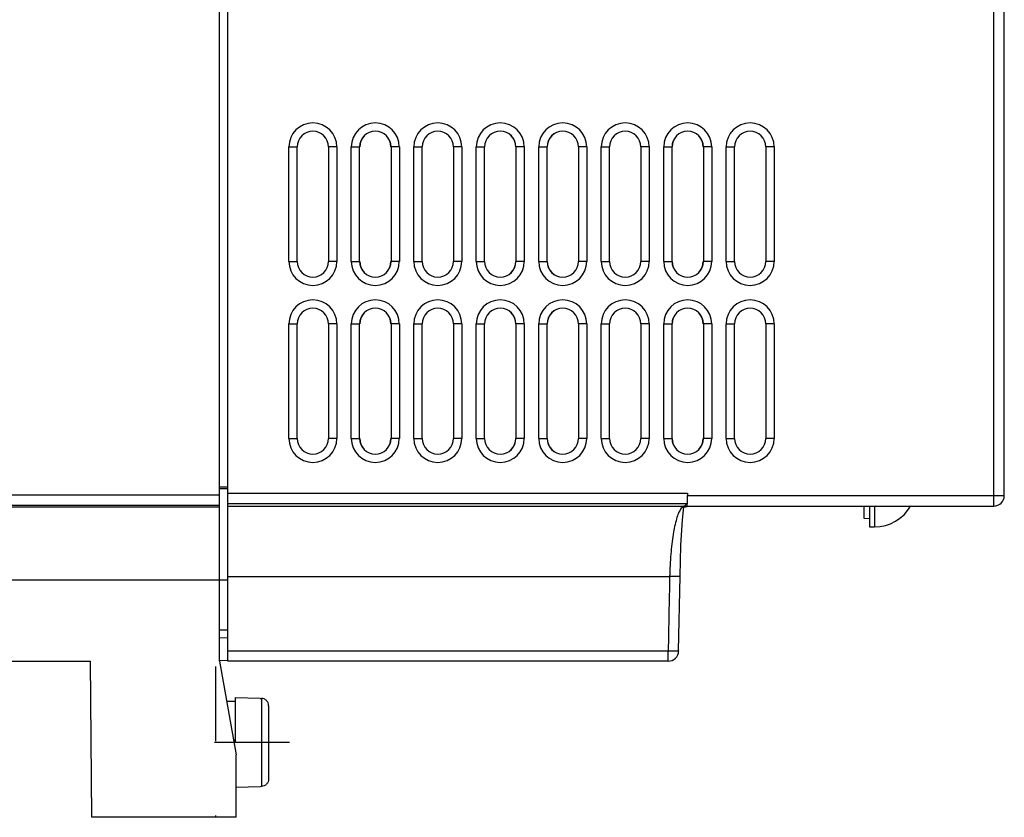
# Model space of a CAD drawing. Header units: millimetres. Extents: x 0 to 1300, y 0 to 1100.
# Tile 11 of 35: x 111 to 206, y 375 to 452. Entities that reach past the tile are written whole.
import ezdxf

# ---------------------------------------------------------------- set-up
doc = ezdxf.new("R2010")
doc.units = ezdxf.units.MM
doc.header["$LTSCALE"] = 71.703704
doc.linetypes.add('CENTER', pattern=[0.6, 0.375, -0.075, 0.075, -0.075])
doc.linetypes.add('HIDDEN', pattern=[0.2, 0.1, -0.1])
doc.layers.add('002_AXIS', color=7, linetype='CONTINUOUS')
doc.layers.add('00_COMPONENTS', color=7, linetype='CONTINUOUS')

msp = doc.modelspace()

# ---------------------------------------------------------------- linework, layer by layer
at = {"layer": '002_AXIS', "color": 7, "linetype": 'CENTER'}
msp.add_line((136.873, 382.19), (129.673, 382.19), dxfattribs=at)
at = {"layer": '00_COMPONENTS', "color": 7, "linetype": 'CONTINUOUS'}
for p, q in [((130.173, 389.99), (130.173, 684.99)), ((130.973, 389.99), (130.973, 454.89)), ((205.532, 405.89), (205.532, 454.89)), ((130.173, 406.743), (130.973, 406.743)), ((175.102, 406.122), (175.102, 405.89)), ((174.618, 403.571), (174.749, 404.817)), ((174.743, 404.761), (174.767, 404.779)), ((174.753, 404.834), (174.759, 404.859)), ((174.767, 404.779), (175.076, 404.854)), ((174.814, 404.885), (174.81, 404.885)), ((174.813, 404.89), (204.532, 404.89)), ((192.072, 403.69), (192.072, 404.89)), ((192.572, 404.89), (192.572, 402.89)), ((192.572, 403.677), (192.072, 403.69)), ((192.572, 402.89), (193.072, 402.89)), ((174.249, 390.97), (174.388, 398.149)), ((130.173, 392.99), (130.973, 392.99)), ((130.973, 392.204), (130.173, 392.225)), ((91.136, 389.99), (117.753, 389.99)), ((117.883, 374.99), (117.753, 389.99)), ((130.972, 390.047), (130.172, 390.026)), ((130.173, 389.99), (131.773, 380.99)), ((173.249, 389.99), (130.973, 389.99)), ((130.858, 386.14), (131.673, 386.14)), ((131.673, 386.49), (134.073, 386.435)), ((131.673, 386.49), (131.673, 382.19)), ((134.073, 386.435), (134.073, 386.416)), ((134.073, 386.416), (134.189, 386.414)), ((134.873, 385.71), (134.873, 378.669)), ((131.516, 382.44), (131.673, 382.44)), ((131.604, 381.94), (131.673, 381.94)), ((131.773, 374.99), (131.773, 380.99)), ((131.773, 377.892), (134.073, 377.944)), ((134.073, 377.963), (134.189, 377.966)), ((134.073, 377.963), (134.073, 377.944)), ((131.773, 374.99), (117.883, 374.99))]:
    msp.add_line(p, q, dxfattribs=at)
at = {"layer": '00_COMPONENTS', "color": 9, "linetype": 'CONTINUOUS'}
for p, q in [((204.532, 404.89), (204.532, 454.89)), ((136.818, 439.39), (137.618, 439.39)), ((136.818, 428.39), (136.818, 439.39)), ((137.618, 428.39), (137.618, 439.39)), ((141.429, 439.39), (140.629, 439.39)), ((140.629, 439.39), (140.629, 428.39)), ((141.429, 439.39), (141.429, 428.39)), ((142.818, 439.39), (143.618, 439.39)), ((142.818, 428.39), (142.818, 439.39)), ((143.618, 428.39), (143.618, 439.39)), ((147.429, 439.39), (146.629, 439.39)), ((146.629, 439.39), (146.629, 428.39)), ((147.429, 439.39), (147.429, 428.39)), ((148.818, 439.39), (149.618, 439.39)), ((148.818, 428.39), (148.818, 439.39)), ((149.618, 428.39), (149.618, 439.39)), ((153.429, 439.39), (152.629, 439.39)), ((152.629, 439.39), (152.629, 428.39)), ((153.429, 439.39), (153.429, 428.39)), ((154.818, 439.39), (155.618, 439.39)), ((154.818, 428.39), (154.818, 439.39)), ((155.618, 428.39), (155.618, 439.39)), ((159.429, 439.39), (158.629, 439.39)), ((158.629, 439.39), (158.629, 428.39)), ((159.429, 439.39), (159.429, 428.39)), ((160.818, 439.39), (161.618, 439.39)), ((160.818, 428.39), (160.818, 439.39)), ((161.618, 428.39), (161.618, 439.39)), ((165.429, 439.39), (164.629, 439.39)), ((164.629, 439.39), (164.629, 428.39)), ((165.429, 439.39), (165.429, 428.39)), ((166.818, 439.39), (167.618, 439.39)), ((166.818, 428.39), (166.818, 439.39)), ((167.618, 428.39), (167.618, 439.39)), ((171.429, 439.39), (170.629, 439.39)), ((170.629, 439.39), (170.629, 428.39)), ((171.429, 439.39), (171.429, 428.39)), ((172.818, 439.39), (173.618, 439.39)), ((172.818, 428.39), (172.818, 439.39)), ((173.618, 428.39), (173.618, 439.39)), ((177.429, 439.39), (176.629, 439.39)), ((176.629, 439.39), (176.629, 428.39)), ((177.429, 439.39), (177.429, 428.39)), ((178.818, 439.39), (179.618, 439.39)), ((178.818, 428.39), (178.818, 439.39)), ((179.618, 428.39), (179.618, 439.39)), ((183.429, 439.39), (182.629, 439.39)), ((182.629, 439.39), (182.629, 428.39)), ((183.429, 439.39), (183.429, 428.39)), ((136.818, 428.39), (137.618, 428.39)), ((141.429, 428.39), (140.629, 428.39)), ((142.818, 428.39), (143.618, 428.39)), ((147.429, 428.39), (146.629, 428.39)), ((148.818, 428.39), (149.618, 428.39)), ((153.429, 428.39), (152.629, 428.39)), ((154.818, 428.39), (155.618, 428.39)), ((159.429, 428.39), (158.629, 428.39)), ((160.818, 428.39), (161.618, 428.39)), ((165.429, 428.39), (164.629, 428.39)), ((166.818, 428.39), (167.618, 428.39)), ((171.429, 428.39), (170.629, 428.39)), ((172.818, 428.39), (173.618, 428.39)), ((177.429, 428.39), (176.629, 428.39)), ((178.818, 428.39), (179.618, 428.39)), ((183.429, 428.39), (182.629, 428.39)), ((136.818, 422.39), (137.618, 422.39)), ((136.818, 411.39), (136.818, 422.39)), ((137.618, 411.39), (137.618, 422.39)), ((141.429, 422.39), (140.629, 422.39)), ((140.629, 422.39), (140.629, 411.39)), ((141.429, 422.39), (141.429, 411.39)), ((142.818, 422.39), (143.618, 422.39)), ((142.818, 411.39), (142.818, 422.39)), ((143.618, 411.39), (143.618, 422.39)), ((147.429, 422.39), (146.629, 422.39)), ((146.629, 422.39), (146.629, 411.39)), ((147.429, 422.39), (147.429, 411.39)), ((148.818, 422.39), (149.618, 422.39)), ((148.818, 411.39), (148.818, 422.39)), ((149.618, 411.39), (149.618, 422.39)), ((153.429, 422.39), (152.629, 422.39)), ((152.629, 422.39), (152.629, 411.39)), ((153.429, 422.39), (153.429, 411.39)), ((154.818, 422.39), (155.618, 422.39)), ((154.818, 411.39), (154.818, 422.39)), ((155.618, 411.39), (155.618, 422.39)), ((159.429, 422.39), (158.629, 422.39)), ((158.629, 422.39), (158.629, 411.39)), ((159.429, 422.39), (159.429, 411.39)), ((160.818, 422.39), (161.618, 422.39)), ((160.818, 411.39), (160.818, 422.39)), ((161.618, 411.39), (161.618, 422.39)), ((165.429, 422.39), (164.629, 422.39)), ((164.629, 422.39), (164.629, 411.39)), ((165.429, 422.39), (165.429, 411.39)), ((166.818, 422.39), (167.618, 422.39)), ((166.818, 411.39), (166.818, 422.39)), ((167.618, 411.39), (167.618, 422.39)), ((171.429, 422.39), (170.629, 422.39)), ((170.629, 422.39), (170.629, 411.39)), ((171.429, 422.39), (171.429, 411.39)), ((172.818, 422.39), (173.618, 422.39)), ((172.818, 411.39), (172.818, 422.39)), ((173.618, 411.39), (173.618, 422.39)), ((177.429, 422.39), (176.629, 422.39)), ((176.629, 422.39), (176.629, 411.39)), ((177.429, 422.39), (177.429, 411.39)), ((178.818, 422.39), (179.618, 422.39)), ((178.818, 411.39), (178.818, 422.39)), ((179.618, 411.39), (179.618, 422.39)), ((183.429, 422.39), (182.629, 422.39)), ((182.629, 422.39), (182.629, 411.39)), ((183.429, 422.39), (183.429, 411.39)), ((136.818, 411.39), (137.618, 411.39)), ((141.429, 411.39), (140.629, 411.39)), ((142.818, 411.39), (143.618, 411.39)), ((147.429, 411.39), (146.629, 411.39)), ((148.818, 411.39), (149.618, 411.39)), ((153.429, 411.39), (152.629, 411.39)), ((154.818, 411.39), (155.618, 411.39)), ((159.429, 411.39), (158.629, 411.39)), ((160.818, 411.39), (161.618, 411.39)), ((165.429, 411.39), (164.629, 411.39)), ((166.818, 411.39), (167.618, 411.39)), ((171.429, 411.39), (170.629, 411.39)), ((172.818, 411.39), (173.618, 411.39)), ((177.429, 411.39), (176.629, 411.39)), ((178.818, 411.39), (179.618, 411.39)), ((183.429, 411.39), (182.629, 411.39)), ((51.373, 405.964), (130.173, 405.964)), ((130.173, 406.588), (130.973, 406.588)), ((130.973, 406.122), (175.102, 406.122)), ((175.102, 405.89), (205.532, 405.89)), ((51.373, 404.964), (130.173, 404.964)), ((130.173, 404.788), (91.332, 404.788)), ((130.973, 405.122), (175.068, 405.122)), ((130.973, 404.885), (174.814, 404.885)), ((193.072, 404.89), (193.072, 402.89)), ((130.973, 398.134), (173.388, 398.134)), ((51.373, 397.791), (130.973, 397.791)), ((173.249, 390.955), (130.973, 390.955)), ((173.249, 389.99), (173.249, 390.955)), ((134.189, 386.414), (134.189, 377.966))]:
    msp.add_line(p, q, dxfattribs=at)
at = {"layer": '00_COMPONENTS', "color": 8, "linetype": 'HIDDEN'}
msp.add_line((129.773, 389.49), (129.773, 374.99), dxfattribs=at)
at = {"layer": '00_COMPONENTS', "color": 7, "linetype": 'CONTINUOUS'}
msp.add_lwpolyline([(174.388, 398.149), (174.479, 401.111), (174.618, 403.571)], dxfattribs=at)
at = {"layer": '00_COMPONENTS', "color": 9, "linetype": 'CONTINUOUS'}
for centre, radius, start, end in [((139.123, 439.39), 2.305, 0, 180), ((145.123, 439.39), 2.305, 0, 180), ((151.123, 439.39), 2.305, 0, 180), ((157.123, 439.39), 2.305, 0, 180), ((163.123, 439.39), 2.305, 0, 180), ((169.123, 439.39), 2.305, 0, 180), ((175.123, 439.39), 2.305, 0, 180), ((181.123, 439.39), 2.305, 0, 180), ((139.123, 439.39), 1.506, 0, 180), ((145.123, 439.39), 1.506, 0, 180), ((151.123, 439.39), 1.506, 0, 180), ((157.123, 439.39), 1.506, 0, 180), ((163.123, 439.39), 1.506, 0, 180), ((169.123, 439.39), 1.506, 0, 180), ((175.123, 439.39), 1.506, 0, 180), ((181.123, 439.39), 1.506, 0, 180), ((139.123, 428.39), 2.305, 180, 360), ((139.123, 428.39), 1.506, 180, 360), ((145.123, 428.39), 2.305, 180, 360), ((145.123, 428.39), 1.506, 180, 360), ((151.123, 428.39), 2.305, 180, 360), ((151.123, 428.39), 1.506, 180, 360), ((157.123, 428.39), 2.305, 180, 360), ((157.123, 428.39), 1.506, 180, 360), ((163.123, 428.39), 2.305, 180, 360), ((163.123, 428.39), 1.506, 180, 360), ((169.123, 428.39), 2.305, 180, 360), ((169.123, 428.39), 1.506, 180, 360), ((175.123, 428.39), 2.305, 180, 360), ((175.123, 428.39), 1.506, 180, 360), ((181.123, 428.39), 2.305, 180, 360), ((181.123, 428.39), 1.506, 180, 360), ((139.123, 422.39), 2.305, 0, 180), ((145.123, 422.39), 2.305, 0, 180), ((151.123, 422.39), 2.305, 0, 180), ((157.123, 422.39), 2.305, 0, 180), ((163.123, 422.39), 2.305, 0, 180), ((169.123, 422.39), 2.305, 0, 180), ((175.123, 422.39), 2.305, 0, 180), ((181.123, 422.39), 2.305, 0, 180), ((139.123, 422.39), 1.506, 0, 180), ((145.123, 422.39), 1.506, 0, 180), ((151.123, 422.39), 1.506, 0, 180), ((157.123, 422.39), 1.506, 0, 180), ((163.123, 422.39), 1.506, 0, 180), ((169.123, 422.39), 1.506, 0, 180), ((175.123, 422.39), 1.506, 0, 180), ((181.123, 422.39), 1.506, 0, 180), ((139.123, 411.39), 2.305, 180, 360), ((139.123, 411.39), 1.506, 180, 360), ((145.123, 411.39), 2.305, 180, 360), ((145.123, 411.39), 1.506, 180, 360), ((151.123, 411.39), 2.305, 180, 360), ((151.123, 411.39), 1.506, 180, 360), ((157.123, 411.39), 2.305, 180, 360), ((157.123, 411.39), 1.506, 180, 360), ((163.123, 411.39), 2.305, 180, 360), ((163.123, 411.39), 1.506, 180, 360), ((169.123, 411.39), 2.305, 180, 360), ((169.123, 411.39), 1.506, 180, 360), ((175.123, 411.39), 2.305, 180, 360), ((175.123, 411.39), 1.506, 180, 360), ((181.123, 411.39), 2.305, 180, 360), ((181.123, 411.39), 1.506, 180, 360)]:
    msp.add_arc(centre, radius, start, end, dxfattribs=at)
at = {"layer": '00_COMPONENTS', "color": 7, "linetype": 'CONTINUOUS'}
for centre, radius, start, end in [((139.123, 439.39), 1.5, 0, 180), ((145.123, 439.39), 1.5, 0, 180), ((151.123, 439.39), 1.5, 0, 180), ((157.123, 439.39), 1.5, 0, 180), ((163.123, 439.39), 1.5, 0, 180), ((169.123, 439.39), 1.5, 0, 180), ((175.123, 439.39), 1.5, 0, 180), ((181.123, 439.39), 1.5, 0, 180), ((139.123, 428.39), 1.5, 180, 360), ((145.123, 428.39), 1.5, 180, 360), ((151.123, 428.39), 1.5, 180, 360), ((157.123, 428.39), 1.5, 180, 360), ((163.123, 428.39), 1.5, 180, 360), ((169.123, 428.39), 1.5, 180, 360), ((175.123, 428.39), 1.5, 180, 360), ((181.123, 428.39), 1.5, 180, 360), ((139.123, 422.39), 1.5, 0, 180), ((145.123, 422.39), 1.5, 0, 180), ((151.123, 422.39), 1.5, 0, 180), ((157.123, 422.39), 1.5, 0, 180), ((163.123, 422.39), 1.5, 0, 180), ((169.123, 422.39), 1.5, 0, 180), ((175.123, 422.39), 1.5, 0, 180), ((181.123, 422.39), 1.5, 0, 180), ((139.123, 411.39), 1.5, 180, 360), ((145.123, 411.39), 1.5, 180, 360), ((151.123, 411.39), 1.5, 180, 360), ((157.123, 411.39), 1.5, 180, 360), ((163.123, 411.39), 1.5, 180, 360), ((169.123, 411.39), 1.5, 180, 360), ((175.123, 411.39), 1.5, 180, 360), ((181.123, 411.39), 1.5, 180, 360), ((204.532, 405.89), 1, 270.00016, 0.00018), ((193.072, 406.89), 4, 270, 330.10153), ((173.249, 390.99), 1, 270.00543, 358.94971)]:
    msp.add_arc(centre, radius, start, end, dxfattribs=at)
msp.add_ellipse((175.067, 405.89), major_axis=(0, 1), ratio=0.034921, start_param=-3.141593, end_param=-1.570796, dxfattribs=at)
at = {"layer": '00_COMPONENTS', "color": 9, "linetype": 'CONTINUOUS'}
for points, knots in [([(174.624, 404.796), (174.609, 404.783), (174.542, 404.724), (174.486, 404.653), (174.447, 404.596)], [0, 0, 0, 0, 0.223264, 1, 1, 1, 1]), ([(174.811, 404.885), (174.797, 404.881), (174.73, 404.864), (174.667, 404.83), (174.624, 404.796)], [0, 0, 0, 0, 0.214753, 1, 1, 1, 1]), ([(174.447, 404.596), (174.365, 404.475), (174.215, 404.17), (173.946, 403.371), (173.686, 402.055), (173.473, 400.205), (173.405, 398.85), (173.388, 398.134)], [0, 0, 0, 0, 0.066438, 0.153121, 0.3833, 0.674266, 1, 1, 1, 1]), ([(173.388, 398.134), (173.361, 396.937), (173.322, 394.544), (173.272, 392.151), (173.249, 390.955)], [0, 0, 0, 0, 0.5, 1, 1, 1, 1]), ([(174.388, 398.149), (174.388, 398.142), (174.349, 398.143), (174.304, 398.133), (174.207, 398.132), (174.086, 398.128), (173.936, 398.127), (173.701, 398.128), (173.516, 398.131), (173.388, 398.134)], [0, 0, 0, 0, 0.020729, 0.077952, 0.170478, 0.294565, 0.445713, 0.618279, 1, 1, 1, 1]), ([(174.249, 390.971), (174.249, 390.965), (174.21, 390.965), (174.166, 390.954), (174.068, 390.955), (173.948, 390.95), (173.797, 390.949), (173.562, 390.951), (173.377, 390.95), (173.249, 390.955)], [0, 0, 0, 0, 0.020493, 0.077725, 0.170059, 0.294312, 0.445535, 0.618054, 1, 1, 1, 1])]:
    msp.add_open_spline(points, degree=3, knots=knots, dxfattribs=at)
at = {"layer": '00_COMPONENTS', "color": 7, "linetype": 'CONTINUOUS'}
for points in [[(174.951, 405.01), (174.909, 404.97), (174.867, 404.931), (174.826, 404.89)], [(175.068, 405.122), (175.03, 405.084), (174.991, 405.047), (174.951, 405.01)]]:
    msp.add_open_spline(points, degree=3, dxfattribs=at)
for points in [[(134.873, 385.71), (134.873, 385.8), (134.838, 385.982), (134.687, 386.214), (134.46, 386.372), (134.279, 386.412), (134.189, 386.414)], [(134.873, 378.669), (134.873, 378.579), (134.838, 378.397), (134.687, 378.166), (134.46, 378.008), (134.279, 377.968), (134.189, 377.966)]]:
    msp.add_open_spline(points, degree=3, knots=[0, 0, 0, 0, 0.250023, 0.500029, 0.75002, 1, 1, 1, 1], dxfattribs=at)

doc.saveas('drawing.dxf')
